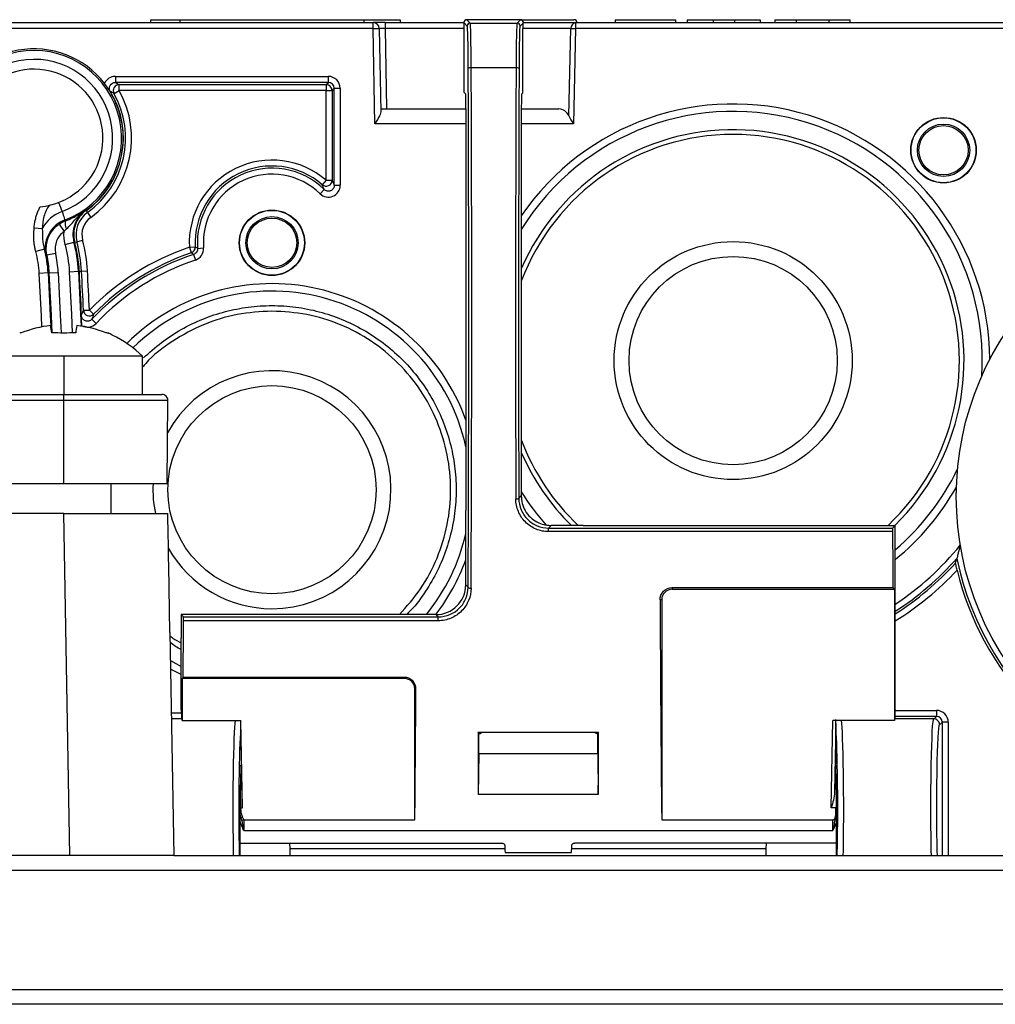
# Model space of a CAD drawing. Header units: millimetres. Extents: x 6 to 590, y 6 to 416.
# Tile 11 of 33: x 269 to 302, y 342 to 375. Entities that reach past the tile are written whole.
import ezdxf

# ---------------------------------------------------------------- set-up
doc = ezdxf.new("R2010")
doc.units = ezdxf.units.MM

msp = doc.modelspace()

# ---------------------------------------------------------------- linework, layer by layer
at = {"color": 7, "linetype": 'Continuous', "lineweight": 25}
for p, q in [((234.602, 375.139), (281.164, 375.139)), ((273.679, 375.239), (273.679, 375.139)), ((274.66, 375.239), (274.66, 375.139)), ((274.66, 375.239), (280.86, 375.239)), ((280.86, 375.139), (280.86, 375.239)), ((281.164, 374.939), (281.164, 375.139)), ((281.564, 375.139), (281.164, 375.139)), ((281.564, 375.139), (281.564, 374.942)), ((281.564, 375.139), (284.21, 375.139)), ((282.066, 375.239), (282.066, 375.139)), ((284.21, 375.139), (284.21, 372.8)), ((284.324, 375.025), (284.21, 375.139)), ((284.31, 375.239), (284.424, 375.125)), ((286.11, 375.239), (284.31, 375.239)), ((284.424, 375.125), (285.996, 375.125)), ((285.996, 375.125), (286.11, 375.239)), ((286.198, 375.127), (286.096, 375.025)), ((286.118, 375.239), (286.21, 375.239)), ((286.199, 375.139), (287.962, 375.139)), ((286.21, 375.139), (286.207, 375.136)), ((286.21, 375.239), (287.91, 375.239)), ((287.962, 375.139), (287.962, 374.939)), ((287.962, 375.139), (320.385, 375.139)), ((288.01, 375.139), (288.01, 375.139)), ((289.292, 375.239), (289.292, 375.139)), ((289.292, 375.239), (291.326, 375.239)), ((291.326, 375.239), (291.326, 375.139)), ((291.71, 375.239), (291.71, 375.139)), ((291.71, 375.239), (292.588, 375.239)), ((292.588, 375.239), (293.3, 375.239)), ((292.588, 375.239), (292.588, 375.139)), ((293.3, 375.239), (293.3, 375.139)), ((293.3, 375.239), (294.173, 375.239)), ((294.173, 375.239), (294.173, 375.139)), ((294.665, 375.239), (294.665, 375.139)), ((294.665, 375.239), (295.377, 375.239)), ((295.377, 375.239), (295.377, 375.139)), ((295.377, 375.239), (296.471, 375.239)), ((296.471, 375.239), (296.471, 375.139)), ((296.471, 375.239), (297.183, 375.239)), ((297.183, 375.239), (297.183, 375.139)), ((281.164, 374.939), (234.602, 374.939)), ((281.164, 374.939), (281.364, 374.942)), ((281.219, 371.739), (281.164, 374.939)), ((281.364, 374.942), (281.413, 372.139)), ((281.564, 374.942), (281.611, 372.239)), ((284.21, 374.942), (281.564, 374.942)), ((286.193, 372.783), (286.194, 374.942)), ((287.806, 374.942), (286.194, 374.942)), ((287.74, 372.002), (287.806, 374.942)), ((287.806, 374.942), (287.962, 374.939)), ((287.962, 374.939), (287.891, 371.739)), ((320.385, 374.939), (287.962, 374.939)), ((285.964, 373.618), (284.456, 373.618)), ((272.496, 373.332), (279.654, 373.332)), ((272.496, 373.332), (272.496, 373.132)), ((279.654, 373.132), (272.496, 373.132)), ((272.624, 373.058), (279.58, 373.058)), ((272.624, 372.858), (272.624, 373.058)), ((279.58, 373.058), (279.654, 373.132)), ((279.58, 373.058), (279.58, 372.858)), ((279.654, 373.132), (279.654, 373.332)), ((272.319, 372.824), (272.325, 372.828)), ((272.45, 372.761), (272.624, 372.858)), ((279.58, 372.858), (272.624, 372.858)), ((279.58, 369.841), (279.58, 372.858)), ((279.58, 372.858), (279.78, 372.858)), ((279.853, 372.932), (279.78, 372.858)), ((279.78, 372.858), (279.78, 369.841)), ((279.853, 369.673), (279.853, 372.932)), ((279.853, 372.932), (280.053, 372.932)), ((280.053, 372.932), (280.053, 369.673)), ((284.21, 372.8), (284.271, 372.739)), ((286.149, 372.739), (286.193, 372.783)), ((281.411, 372.239), (284.28, 372.239)), ((284.28, 372.239), (284.28, 358.739)), ((286.14, 372.239), (286.14, 359.23)), ((286.14, 372.239), (287.406, 372.239)), ((284.28, 371.739), (281.219, 371.739)), ((287.891, 371.739), (286.14, 371.739)), ((279.58, 369.841), (279.449, 369.69)), ((279.58, 369.841), (279.78, 369.841)), ((279.514, 369.53), (279.374, 369.387)), ((279.853, 369.673), (280.053, 369.673)), ((271.489, 368.831), (271.509, 368.821)), ((271.509, 368.821), (271.513, 368.816)), ((271.513, 368.816), (271.556, 368.756)), ((271.556, 368.756), (271.672, 368.593)), ((270.788, 368.499), (270.817, 368.477)), ((270.04, 368.204), (269.765, 368.225)), ((270.602, 368.364), (270.773, 368.118)), ((270.813, 367.683), (271.103, 367.76)), ((271.124, 367.754), (271.103, 367.76)), ((271.124, 367.754), (271.131, 367.756)), ((271.131, 367.756), (271.202, 367.775)), ((271.202, 367.775), (271.395, 367.826)), ((270.109, 367.523), (269.819, 367.444)), ((274.984, 367.589), (275.183, 367.6)), ((274.984, 367.589), (275.048, 367.4)), ((275.26, 367.552), (275.46, 367.567)), ((270.195, 367.331), (270.161, 367.345)), ((270.195, 367.331), (270.488, 367.395)), ((275.124, 367.348), (275.187, 367.158)), ((270.959, 366.766), (271.258, 366.783)), ((271.258, 366.783), (271.277, 366.784)), ((271.277, 366.784), (271.284, 366.784)), ((271.284, 366.784), (271.358, 366.788)), ((271.358, 366.788), (271.557, 366.8)), ((270.238, 366.725), (269.939, 366.709)), ((270.238, 366.725), (270.276, 366.728)), ((270.276, 366.728), (270.576, 366.744)), ((271.424, 365.47), (271.623, 365.479)), ((271.623, 365.479), (271.766, 365.338)), ((271.35, 365.295), (271.357, 365.295)), ((271.702, 365.166), (271.847, 365.029)), ((270.76, 363.925), (268.11, 363.925)), ((270.76, 363.925), (270.76, 362.639)), ((273.41, 363.925), (270.76, 363.925)), ((273.41, 362.639), (273.41, 363.925)), ((245.76, 362.639), (270.76, 362.639)), ((270.76, 362.437), (270.76, 362.639)), ((270.76, 362.639), (274.058, 362.639)), ((270.76, 362.437), (245.76, 362.437)), ((270.76, 359.639), (270.76, 362.437)), ((274.258, 362.437), (270.76, 362.437)), ((274.234, 359.639), (274.258, 362.437)), ((270.76, 359.639), (267.26, 359.639)), ((274.234, 359.639), (270.76, 359.639)), ((272.358, 358.639), (272.358, 359.639)), ((286.056, 359.145), (286.14, 359.23)), ((270.76, 358.639), (267.36, 358.639)), ((270.961, 347.139), (270.76, 358.639)), ((270.76, 358.639), (274.26, 358.639)), ((284.271, 356.239), (284.271, 358.239)), ((287.149, 358.239), (287.059, 358.149)), ((287.059, 358.028), (287.059, 358.149)), ((287.059, 358.149), (298.621, 358.149)), ((288.218, 358.239), (287.149, 358.239)), ((288.218, 358.239), (298.703, 358.239)), ((298.621, 358.149), (298.71, 358.239)), ((298.703, 358.239), (298.71, 358.239)), ((298.71, 352.039), (298.71, 358.239)), ((298.619, 358.028), (287.059, 358.028)), ((284.271, 356.239), (284.353, 356.157)), ((291.21, 356.147), (298.627, 356.147)), ((291.21, 356.147), (291.21, 356.09)), ((291.21, 356.09), (298.684, 356.09)), ((298.684, 356.09), (298.627, 356.147)), ((298.684, 356.09), (298.684, 351.678)), ((290.859, 355.739), (290.804, 355.739)), ((290.859, 355.739), (290.859, 348.708)), ((274.71, 355.239), (274.71, 354.447)), ((274.71, 355.239), (274.786, 355.163)), ((282.171, 355.239), (274.71, 355.239)), ((274.786, 355.163), (283.347, 355.163)), ((283.271, 355.239), (282.171, 355.239)), ((283.347, 355.163), (283.271, 355.239)), ((283.347, 355.033), (283.347, 355.163)), ((283.347, 355.033), (274.788, 355.033)), ((274.33, 354.639), (274.33, 354.639)), ((274.33, 354.639), (274.461, 347.139)), ((274.71, 352.039), (274.71, 354.447)), ((274.346, 353.702), (274.71, 353.5)), ((274.776, 353.13), (274.736, 353.09)), ((274.736, 353.09), (274.736, 351.678)), ((282.21, 353.09), (274.736, 353.09)), ((282.21, 353.13), (274.776, 353.13)), ((282.21, 353.09), (282.21, 353.13)), ((282.599, 352.739), (282.562, 352.739)), ((282.562, 348.335), (282.562, 352.739)), ((274.377, 351.932), (274.725, 351.932)), ((298.704, 352.019), (300.091, 352.019)), ((300.091, 352.019), (300.091, 351.819)), ((274.734, 351.739), (274.381, 351.739)), ((274.736, 351.678), (276.71, 351.678)), ((276.764, 348.739), (276.71, 351.678)), ((276.71, 351.133), (276.71, 351.678)), ((296.558, 348.739), (296.612, 351.678)), ((298.684, 351.678), (296.612, 351.678)), ((296.71, 351.584), (296.668, 349.273)), ((296.71, 351.133), (296.71, 351.584)), ((299.993, 351.739), (298.686, 351.739)), ((300.091, 351.819), (298.69, 351.819)), ((300.001, 351.73), (300.091, 351.819)), ((300.291, 351.62), (300.201, 351.529)), ((300.291, 347.139), (300.291, 351.62)), ((300.491, 351.62), (300.291, 351.62)), ((300.491, 351.62), (300.491, 347.139)), ((288.736, 351.272), (284.684, 351.272)), ((284.684, 351.272), (284.71, 351.245)), ((284.71, 350.57), (284.71, 351.245)), ((284.71, 351.245), (284.767, 351.245)), ((284.792, 351.27), (284.767, 351.245)), ((288.629, 351.27), (288.653, 351.245)), ((288.71, 351.245), (288.653, 351.245)), ((288.736, 351.272), (288.71, 351.245)), ((288.71, 350.57), (288.71, 351.245)), ((276.71, 351.133), (276.721, 350.217)), ((296.71, 351.133), (296.699, 350.217)), ((284.71, 350.57), (284.693, 349.188)), ((284.71, 350.57), (288.71, 350.57)), ((288.71, 350.57), (288.727, 349.188)), ((288.727, 349.188), (284.693, 349.188)), ((276.686, 347.139), (276.687, 348.739)), ((276.731, 348.545), (276.696, 348.541)), ((276.71, 348.739), (276.764, 348.739)), ((290.859, 348.708), (290.859, 348.361)), ((296.71, 348.739), (296.558, 348.739)), ((296.71, 348.537), (296.71, 348.739)), ((296.734, 347.139), (296.733, 348.739)), ((276.81, 348.333), (276.81, 347.977)), ((276.826, 348.335), (282.562, 348.335)), ((290.859, 348.361), (290.859, 348.335)), ((290.859, 348.335), (296.61, 348.335)), ((296.61, 347.977), (296.61, 348.335)), ((276.81, 347.977), (296.61, 347.977)), ((276.686, 347.56), (285.481, 347.56)), ((278.353, 347.56), (278.356, 347.37)), ((296.734, 347.56), (287.939, 347.56)), ((294.368, 347.56), (294.364, 347.37)), ((285.586, 347.37), (278.356, 347.37)), ((278.356, 347.37), (278.36, 347.139)), ((285.597, 347.239), (287.824, 347.239)), ((294.364, 347.37), (287.834, 347.37)), ((294.364, 347.37), (294.36, 347.139)), ((270.961, 347.139), (245.559, 347.139)), ((274.461, 347.139), (270.961, 347.139)), ((274.461, 347.139), (322.76, 347.139)), ((322.76, 346.639), (213.76, 346.639)), ((213.76, 342.639), (322.76, 342.639)), ((322.76, 342.139), (213.76, 342.139))]:
    msp.add_line(p, q, dxfattribs=at)
at = {"color": 7, "linetype": 'Continuous', "lineweight": 25, "flags": 128}
for points in [[(271.054, 364.707), (271.029, 365.328), (270.959, 366.766)], [(271.258, 366.783), (271.329, 365.34), (271.345, 364.938)], [(270.024, 364.912), (270.009, 365.285), (269.939, 366.709)], [(270.238, 366.725), (270.308, 365.297), (270.323, 364.934)], [(270.37, 364.703), (270.347, 365.299), (270.276, 366.728)], [(270.576, 366.744), (270.646, 365.312), (270.67, 364.708)], [(274.71, 353.221), (274.46, 353.349), (274.351, 353.41)]]:
    msp.add_lwpolyline(points, dxfattribs=at)
at = {"color": 7, "linetype": 'Continuous', "lineweight": 25}
for centre, radius in [((300.331, 370.85), 1.1), ((300.331, 370.85), 1.091), ((300.331, 370.85), 0.88), ((300.331, 370.85), 0.829), ((310.76, 359.209), 10), ((277.76, 367.739), 1.1), ((277.76, 367.739), 1.091), ((277.76, 367.739), 0.88), ((277.76, 367.739), 0.83), ((293.26, 363.779), 4), ((293.26, 363.779), 3.5), ((277.76, 359.439), 3.5)]:
    msp.add_circle(centre, radius, dxfattribs=at)
for centre, radius, start, end in [((281.164, 374.939), 0.2, 1, 90), ((284.424, 375.025), 0.1, 90.0204, 179.9796), ((285.996, 375.025), 0.1, 0.0204, 89.9796), ((287.987, 374.959), 0.181, 97.734, 185.3234), ((269.76, 371.259), 2.945, 290.4235, 177.4398), ((269.76, 371.259), 3, 37.7873, 162.501), ((269.76, 371.259), 2.646, 291.0002, 177.9759), ((269.76, 371.259), 2.318, 275.2825, 193.9237), ((284.434, 373.494), 0.126, 79.7715, 127.9205), ((285.987, 373.494), 0.126, 52.0795, 100.2285), ((269.76, 371.259), 3, 305.6482, 37.7873), ((272.625, 372.858), 0.2, 90.1663, 209.017), ((279.579, 372.858), 0.2, 0.0817, 89.9183), ((269.76, 371.259), 3.007, 305.6481, 31.4566), ((269.76, 371.259), 3.081, 305.6481, 29.1833), ((269.76, 371.259), 3.28, 305.6481, 29.1833), ((293.26, 363.779), 8.626, 0.265, 145.6278), ((293.26, 363.779), 8.376, 356.4953, 148.2141), ((293.26, 363.779), 7.761, 314.4554, 156.5411), ((293.26, 363.779), 7.603, 90, 159.4536), ((293.26, 363.779), 7.603, 313.2298, 90), ((277.76, 367.739), 2.78, 49.1247, 183.0815), ((277.76, 367.739), 2.581, 49.1247, 183.0815), ((277.76, 367.739), 2.507, 45.6101, 184.2657), ((277.76, 367.739), 2.307, 45.6101, 184.2657), ((279.579, 369.842), 0.2, 229.3647, 359.76), ((310.76, 359.209), 10.197, 191.7696, 138.9337), ((271.071, 367.7), 1.147, 108.4306, 153.9512), ((272.091, 368.008), 0.919, 125.6481, 194.7244), ((271.137, 367.562), 1, 110.4276, 147.7609), ((271.176, 368.39), 0.37, 166.2877, 209.4813), ((272.091, 368.008), 0.72, 125.6481, 194.7244), ((271.137, 367.562), 1, 147.7604, 192.4896), ((272.091, 368.008), 0.993, 173.9838, 194.7244), ((266.385, 366.509), 4.881, 3.2173, 14.8534), ((266.385, 366.509), 4.9, 3.2173, 14.7244), ((266.385, 366.509), 4.907, 3.2173, 14.7244), ((266.385, 366.509), 4.981, 3.2173, 14.7244), ((266.385, 366.509), 5.18, 3.2173, 14.7244), ((266.385, 366.509), 3.559, 3.2173, 15.2298), ((266.385, 366.509), 3.859, 3.2173, 15.2298), ((266.385, 366.509), 4.581, 3.2173, 14.8534), ((277.76, 359.439), 8.61, 108.811, 135.4578), ((274.983, 367.59), 0.2, 288.8694, 3.0231), ((266.385, 366.509), 3.897, 3.2173, 12.1848), ((266.385, 366.509), 4.197, 3.2173, 12.1848), ((277.76, 359.439), 8.337, 108.4322, 136.6088), ((277.76, 359.439), 8.411, 108.811, 135.4578), ((277.76, 359.439), 8.137, 108.4322, 136.6088), ((168.54, 361.009), 102.9, 2.19636, 3.21727), ((168.54, 361.009), 102.907, 2.38709, 3.21727), ((168.54, 361.009), 102.981, 2.48276, 3.21727), ((168.54, 361.009), 103.18, 2.48276, 3.21727), ((277.76, 359.439), 6.926, 19.7205, 134.759), ((277.76, 359.439), 6.676, 12.4191, 134.4133), ((271.624, 365.479), 0.2, 182.7413, 315.1993), ((270.751, 361.198), 3.785, 96.5778, 111.9973), ((267.206, 364.341), 3.172, 6.6243, 11.2073), ((274.314, 364.341), 3.172, 168.7927, 173.3757), ((270.769, 361.198), 3.785, 68.0027, 83.4222), ((270.76, 361.229), 3.78, 64.4083, 66.9542), ((270.76, 361.229), 3.78, 45.488, 64.4083), ((277.76, 359.439), 4, 270, 151.3782), ((274.058, 362.439), 0.2, 359.5, 90), ((293.26, 363.779), 7.603, 200.5464, 226.7702), ((293.26, 363.779), 7.761, 203.4589, 225.5446), ((293.26, 363.779), 8.376, 310.5918, 334.2336), ((277.76, 359.439), 4, 177.134, 191.537), ((293.26, 363.779), 8.626, 309.1837, 330.464), ((285.979, 359.286), 0.16, 261.6882, 298.6951), ((293.26, 363.779), 8.376, 211.7859, 221.3775), ((277.76, 359.439), 6.676, 321.0151, 347.2373), ((293.26, 363.779), 9.837, 303.6445, 320.904), ((277.76, 359.439), 4, 209.5413, 270), ((277.76, 359.439), 6.926, 322.6698, 340.0666), ((293.26, 363.779), 10.037, 302.8884, 318.5049), ((293.26, 363.779), 10.111, 302.6183, 317.6823), ((293.26, 363.779), 10.31, 301.9103, 316.8797), ((310.76, 359.209), 10.277, 193.9496, 307.0541), ((284.43, 356.248), 0.119, 229.323, 280.6788), ((291.21, 355.739), 0.352, 90, 180), ((282.21, 352.739), 0.352, 0, 90), ((276.507, 347.846), 0.72, 74.7495, 75.5293), ((296.898, 347.906), 0.659, 104.4276, 106.5452), ((276.74, 348.092), 0.313, 95.1225, 99.8059), ((296.69, 348.167), 0.237, 79.3608, 91.1007)]:
    msp.add_arc(centre, radius, start, end, dxfattribs=at)
for centre, major_axis, ratio, start_param, end_param in [((284.324, 373.125), (0, 1.9), 0.017455, 4.961392, 6.265732), ((284.424, 373.125), (0, 2), 0.016582, 4.961392, 6.265732), ((285.996, 373.125), (0, 2), 0.016582, 0.017453, 1.321793), ((286.096, 373.125), (0, 1.9), 0.017455, 0.017453, 1.321793), ((286.16, 375.189), (0.111, -0.026), 0.38207, 2.049012, 2.124127), ((286.11, 375.139), (-0.0331, 0.0944), 0.998048, 4.374631, 5.870008), ((286.2, 374.939), (0, 0.2), 0.027345, 0.352368, 1.553343), ((287.91, 375.139), (0.0908, 0.0425), 0.997618, 5.846246, 7.415211), ((281.564, 374.939), (0.2, -0.003), 0.017429, 1.57171, 3.142201), ((283.783, 365.239), (0, 33.9), 0.017455, 4.441185, 4.961392), ((283.883, 365.239), (0, 34), 0.017404, 4.441185, 4.961392), ((286.538, 365.239), (0, 34), 0.017404, 1.321793, 1.751529), ((286.638, 365.239), (0, 33.9), 0.017455, 1.321793, 1.751529), ((279.653, 372.932), (-0.283, -0.283), 0.998783, 2.356803, 3.926382), ((279.653, 372.932), (0.142, 0.142), 0.996359, 5.498396, 7.067974), ((284.271, 372.239), (0, 0.5), 0.017455, 4.712389, 6.283185), ((286.149, 372.239), (0, 0.5), 0.017455, 0, 1.570796), ((287.395, 371.739), (0.031, 0.499), 0.798894, 5.316947, 6.332629), ((287.14, 359.23), (0.707, 0.707), 0.999695, 2.356347, 2.869681), ((270.895, 350.874), (-7.001, 401.076), 0.008725, 4.721625, 4.731599), ((284.271, 358.739), (0, 0.5), 0.017455, 3.141593, 4.712389), ((298.621, 358.049), (0, 0.1), 0.017455, 0.017453, 1.7845), ((299.199, 365.239), (0, 34), 0.017455, 1.7845, 1.841485), ((283.271, 356.239), (0.707, -0.707), 0.999695, 5.497939, 7.068431), ((291.373, 365.239), (0, 34), 0.017455, 1.853978, 2.091143), ((274.786, 355.063), (0, 0.1), 0.017455, 4.40752, 6.265732), ((274.221, 365.239), (0, 34), 0.017455, 4.348256, 4.40752), ((282.047, 365.239), (0, 34), 0.017455, 4.192043, 4.335911), ((274.71, 348.739), (0, 3.3), 0.017455, 5.811323, 6.283185), ((298.71, 348.739), (0, 3.3), 0.017455, 0, 0.471862), ((300.09, 351.619), (-0.283, -0.283), 0.998783, 2.356803, 3.926382), ((276.543, 348.739), (0, 3), 0.032593, 0.201358, 2.133333), ((296.66, 354.331), (-0.05, 2.749), 0.000635, 3.176488, 3.451759), ((296.878, 348.739), (0, 3), 0.032593, 4.149853, 6.081827), ((299.993, 348.739), (0, 3), 0.032593, 0.000347, 2.133333), ((300.192, 348.739), (0, 2.8), 0.034921, 0.034286, 2.179042), ((300.09, 351.619), (0.142, 0.142), 0.996359, 5.498396, 7.067974), ((300.192, 348.739), (0, 2.8), 0.034921, 6.200681, 6.317471), ((276.742, 348.739), (0, 2.8), 0.034921, 0.336619, 2.179042), ((284.955, 365.239), (0, 34), 0.008727, 1.994128, 2.062434), ((284.892, 351.27), (0.1, 0), 0.012234, 2.188812, 3.129357), ((288.529, 351.27), (0.1, 0), 0.012234, 0.012235, 0.952781), ((288.466, 365.239), (0, 34), 0.008727, 4.220751, 4.289057), ((296.678, 348.739), (0, 2.8), 0.034921, 4.104143, 5.946567), ((276.743, 348.739), (0, 1.6), 0.034921, 0.393512, 1.570796), ((296.678, 348.739), (0, 1.6), 0.034921, 4.712389, 5.889673), ((276.737, 348.739), (-0.027, 1.5), 0.017452, 4.712074, 6.00287), ((296.683, 348.739), (0.027, 1.5), 0.017452, 0.280315, 1.207161), ((285.597, 348.739), (0, 1.5), 0.017455, 2.555111, 3.141593), ((287.824, 348.739), (0, 1.5), 0.017455, 3.141593, 3.728075)]:
    msp.add_ellipse(centre, major_axis=major_axis, ratio=ratio, start_param=start_param, end_param=end_param, dxfattribs=at)
for points, knots in [([(273.679, 375.239), (273.688, 375.239), (273.704, 375.239), (273.959, 375.239), (274.356, 375.239), (274.591, 375.239), (274.66, 375.239)], [0, 0, 0, 0, 0.323188, 0.643505, 0.895507, 1, 1, 1, 1]), ([(280.814, 375.239), (280.857, 375.239), (280.943, 375.239), (281.069, 375.239), (281.189, 375.239), (281.303, 375.239), (281.412, 375.239), (281.514, 375.239), (281.611, 375.239), (281.703, 375.239), (281.785, 375.239), (281.859, 375.239), (281.92, 375.239), (281.971, 375.239), (282.012, 375.239), (282.041, 375.239), (282.06, 375.239), (282.064, 375.239), (282.066, 375.239)], [0, 0, 0, 0, 0.074451, 0.145978, 0.214756, 0.281068, 0.344845, 0.40683, 0.467405, 0.526982, 0.584916, 0.641029, 0.696899, 0.75296, 0.810192, 0.869898, 0.932927, 1, 1, 1, 1]), ([(284.31, 375.239), (284.284, 375.239), (284.258, 375.228), (284.221, 375.191), (284.21, 375.165), (284.21, 375.139)], [0, 0, 0, 0, 0.5, 0.5, 1, 1, 1, 1]), ([(272.496, 373.332), (272.418, 373.332), (272.342, 373.309), (272.215, 373.227), (272.163, 373.167), (272.131, 373.097)], [0, 0, 0, 0, 0.5, 0.5, 1, 1, 1, 1]), ([(272.325, 372.828), (272.288, 372.889), (272.286, 372.968), (272.355, 373.092), (272.424, 373.132), (272.496, 373.132)], [0, 0, 0, 0, 0.5, 0.5, 1, 1, 1, 1]), ([(272.496, 373.132), (272.517, 373.12), (272.538, 373.108), (272.559, 373.096), (272.581, 373.083), (272.603, 373.071), (272.624, 373.058)], [0, 0, 0, 0, 0.001034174, 0.001034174, 0.001034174, 0.002119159, 0.002119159, 0.002119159, 0.002119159]), ([(272.45, 372.761), (272.429, 372.772), (272.408, 372.784), (272.387, 372.795), (272.366, 372.806), (272.346, 372.817), (272.325, 372.828)], [0, 0, 0, 0, 0.001084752, 0.001084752, 0.001084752, 0.002118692, 0.002118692, 0.002118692, 0.002118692]), ([(281.413, 372.139), (281.413, 372.087), (281.383, 372.021), (281.308, 371.883), (281.264, 371.811), (281.219, 371.739)], [0, 0, 0, 0, 0.5, 0.5, 1, 1, 1, 1]), ([(279.78, 369.841), (279.792, 369.813), (279.805, 369.784), (279.818, 369.755), (279.83, 369.728), (279.842, 369.701), (279.853, 369.673)], [0, 0, 0, 0, 0.001111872, 0.001111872, 0.001111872, 0.002121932, 0.002121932, 0.002121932, 0.002121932]), ([(279.374, 369.387), (279.43, 369.332), (279.502, 369.295), (279.655, 369.265), (279.737, 369.274), (279.881, 369.334), (279.944, 369.387), (280.03, 369.517), (280.053, 369.594), (280.053, 369.673)], [0, 0, 0, 0, 0.25, 0.25, 0.5, 0.5, 0.75, 0.75, 1, 1, 1, 1]), ([(279.514, 369.53), (279.503, 369.557), (279.493, 369.582), (279.483, 369.608), (279.472, 369.636), (279.46, 369.663), (279.449, 369.69)], [0, 0, 0, 0, 0.001009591, 0.001009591, 0.001009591, 0.002120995, 0.002120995, 0.002120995, 0.002120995]), ([(279.853, 369.673), (279.854, 369.633), (279.842, 369.595), (279.799, 369.529), (279.768, 369.503), (279.696, 369.472), (279.655, 369.468), (279.578, 369.483), (279.542, 369.502), (279.514, 369.53)], [0, 0, 0, 0, 0.25, 0.25, 0.5, 0.5, 0.75, 0.75, 1, 1, 1, 1]), ([(269.765, 368.225), (269.769, 368.276), (269.779, 368.378), (269.807, 368.524), (269.844, 368.662), (269.891, 368.791), (269.936, 368.886), (269.966, 368.938), (269.974, 368.951)], [0, 0, 0, 0, 0.204523, 0.399597, 0.5864, 0.766272, 0.940712, 1, 1, 1, 1]), ([(270.281, 369), (270.189, 368.892), (270.131, 368.759), (270.058, 368.487), (270.043, 368.345), (270.04, 368.204)], [0, 0, 0, 0, 0.5, 0.5, 1, 1, 1, 1]), ([(270.708, 368.789), (270.74, 368.7), (270.758, 368.627), (270.781, 368.526), (270.786, 368.499), (270.788, 368.499)], [0, 0, 0, 0, 0.5, 0.5, 1, 1, 1, 1]), ([(270.854, 368.208), (270.913, 368.259), (270.964, 368.314), (271.063, 368.425), (271.111, 368.481), (271.261, 368.644), (271.369, 368.746), (271.489, 368.831)], [0, 0, 0, 0, 0.25, 0.25, 0.5, 0.5, 1, 1, 1, 1]), ([(271.489, 368.831), (271.323, 368.713), (271.197, 368.545), (271.06, 368.165), (271.051, 367.957), (271.103, 367.76)], [0, 0, 0, 0, 0.5, 0.5, 1, 1, 1, 1]), ([(271.509, 368.821), (271.344, 368.703), (271.219, 368.537), (271.083, 368.16), (271.073, 367.95), (271.124, 367.754)], [0, 0, 0, 0, 0.5, 0.5, 1, 1, 1, 1]), ([(269.819, 367.444), (269.809, 367.485), (269.788, 367.569), (269.768, 367.698), (269.755, 367.847), (269.752, 368.024), (269.76, 368.155), (269.765, 368.225)], [0, 0, 0, 0, 0.161921, 0.328116, 0.499388, 0.733186, 1, 1, 1, 1]), ([(270.195, 367.331), (270.153, 367.525), (270.17, 367.727), (270.314, 368.092), (270.442, 368.253), (270.602, 368.364)], [0, 0, 0, 0, 0.5, 0.5, 1, 1, 1, 1]), ([(270.773, 368.118), (270.661, 368.04), (270.571, 367.927), (270.471, 367.672), (270.459, 367.53), (270.488, 367.395)], [0, 0, 0, 0, 0.5, 0.5, 1, 1, 1, 1]), ([(270.161, 367.345), (270.159, 367.346), (270.154, 367.361), (270.138, 367.42), (270.126, 367.464), (270.109, 367.523)], [0, 0, 0, 0, 0.5, 0.5, 1, 1, 1, 1]), ([(275.26, 367.552), (275.264, 367.508), (275.252, 367.464), (275.203, 367.39), (275.166, 367.362), (275.124, 367.348)], [0, 0, 0, 0, 0.5, 0.5, 1, 1, 1, 1]), ([(275.187, 367.158), (275.272, 367.186), (275.345, 367.242), (275.443, 367.39), (275.466, 367.479), (275.46, 367.567)], [0, 0, 0, 0, 0.5, 0.5, 1, 1, 1, 1]), ([(275.124, 367.348), (275.108, 367.359), (275.092, 367.37), (275.076, 367.381), (275.066, 367.388), (275.057, 367.394), (275.048, 367.4)], [0, 0, 0, 0, 0.00135038, 0.00135038, 0.00135038, 0.002115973, 0.002115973, 0.002115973, 0.002115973]), ([(271.357, 365.295), (271.368, 365.323), (271.378, 365.352), (271.389, 365.38), (271.4, 365.41), (271.412, 365.44), (271.424, 365.47)], [0, 0, 0, 0, 0.00101921, 0.00101921, 0.00101921, 0.002122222, 0.002122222, 0.002122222, 0.002122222]), ([(277.76, 365.442), (277.367, 365.42), (276.582, 365.375), (275.445, 365.021), (274.414, 364.454), (273.725, 363.948), (273.445, 363.599), (273.41, 363.556)], [0, 0, 0, 0, 0.241517, 0.483035, 0.724552, 0.966069, 1, 1, 1, 1]), ([(273.438, 363.867), (273.634, 364.045), (274.029, 364.403), (274.704, 364.838), (275.427, 365.19), (276.185, 365.441), (276.836, 365.567), (277.361, 365.62), (277.627, 365.625), (277.76, 365.627)], [0, 0, 0, 0, 0.166372, 0.333969, 0.501571, 0.669175, 0.833198, 0.916425, 1, 1, 1, 1]), ([(277.76, 365.627), (277.894, 365.625), (278.294, 365.617), (278.958, 365.527), (279.735, 365.322), (280.479, 365.017), (281.177, 364.619), (281.818, 364.134), (282.391, 363.57), (282.886, 362.936), (283.296, 362.245), (283.612, 361.506), (283.829, 360.732), (283.946, 359.936), (283.959, 359.133), (283.866, 358.334), (283.673, 357.554), (283.381, 356.805), (282.989, 356.104), (282.622, 355.577), (282.361, 355.313), (282.288, 355.239)], [0, 0, 0, 0, 0.027909, 0.083813, 0.139716, 0.195623, 0.251527, 0.307431, 0.363337, 0.419242, 0.475145, 0.531051, 0.586956, 0.642859, 0.698766, 0.75467, 0.810574, 0.86648, 0.922385, 0.978288, 1, 1, 1, 1]), ([(282.042, 355.239), (282.291, 355.518), (282.802, 356.091), (283.34, 357.129), (283.687, 358.259), (283.802, 359.439), (283.686, 360.618), (283.342, 361.751), (282.784, 362.796), (282.033, 363.711), (281.117, 364.463), (280.072, 365.018), (278.939, 365.375), (278.153, 365.42), (277.76, 365.442)], [0, 0, 0, 0, 0.07953, 0.163209, 0.246888, 0.330567, 0.414246, 0.497925, 0.581605, 0.665284, 0.748963, 0.832642, 0.916321, 1, 1, 1, 1]), ([(271.702, 365.166), (271.675, 365.137), (271.64, 365.117), (271.564, 365.099), (271.523, 365.101), (271.45, 365.129), (271.417, 365.154), (271.372, 365.217), (271.359, 365.256), (271.357, 365.295)], [0, 0, 0, 0, 0.25, 0.25, 0.5, 0.5, 0.75, 0.75, 1, 1, 1, 1]), ([(271.766, 365.338), (271.755, 365.309), (271.744, 365.279), (271.733, 365.249), (271.722, 365.222), (271.712, 365.194), (271.702, 365.166)], [0, 0, 0, 0, 0.001102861, 0.001102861, 0.001102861, 0.002121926, 0.002121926, 0.002121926, 0.002121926]), ([(271.364, 364.952), (271.441, 364.91), (271.531, 364.894), (271.706, 364.922), (271.786, 364.964), (271.847, 365.029)], [0, 0, 0, 0, 0.5, 0.5, 1, 1, 1, 1]), ([(269.334, 364.707), (269.314, 364.707), (269.281, 364.706), (269.281, 364.706), (269.281, 364.706)], [0, 0, 0, 0, 0.594519, 1, 1, 1, 1]), ([(272.239, 364.706), (272.24, 364.706), (272.245, 364.706), (272.222, 364.706), (272.194, 364.707), (272.187, 364.707)], [0, 0, 0, 0, 0.1877, 0.778981, 1, 1, 1, 1]), ([(286.056, 359.145), (286.056, 359.014), (286.083, 358.885), (286.182, 358.646), (286.256, 358.536), (286.44, 358.352), (286.551, 358.277), (286.795, 358.176), (286.926, 358.149), (287.059, 358.149)], [0, 0, 0, 0, 0.25, 0.25, 0.5, 0.5, 0.75, 0.75, 1, 1, 1, 1]), ([(287.059, 358.028), (286.913, 358.028), (286.769, 358.057), (286.501, 358.169), (286.379, 358.251), (286.176, 358.455), (286.095, 358.577), (285.985, 358.84), (285.956, 358.983), (285.956, 359.127)], [0, 0, 0, 0, 0.25, 0.25, 0.5, 0.5, 0.75, 0.75, 1, 1, 1, 1]), ([(286.269, 358.739), (286.319, 358.651), (286.38, 358.575), (286.516, 358.446), (286.59, 358.395), (286.744, 358.314), (286.822, 358.285), (286.942, 358.257), (286.983, 358.25), (287.044, 358.243), (287.064, 358.241), (287.095, 358.24), (287.105, 358.239), (287.126, 358.239), (287.136, 358.239), (287.149, 358.239)], [0, 0, 0, 0, 0.25, 0.25, 0.5, 0.5, 0.75, 0.75, 0.875, 0.875, 0.9375, 0.9375, 0.96875, 0.96875, 1, 1, 1, 1]), ([(300.895, 357.571), (300.872, 357.486), (300.85, 357.401), (300.817, 357.278), (300.807, 357.238), (300.788, 357.167), (300.779, 357.132), (300.778, 357.129)], [0, 0, 0, 0, 0.5, 0.5, 0.75, 0.75, 1, 1, 1, 1]), ([(300.786, 356.731), (300.772, 356.787), (300.76, 356.842), (300.741, 356.933), (300.735, 356.968), (300.736, 356.972)], [0, 0, 0, 0, 0.5, 0.5, 1, 1, 1, 1]), ([(283.347, 355.163), (283.618, 355.163), (283.88, 355.277), (284.155, 355.554), (284.227, 355.663), (284.326, 355.902), (284.352, 356.028), (284.353, 356.157)], [0, 0, 0, 0, 0.5, 0.5, 0.75, 0.75, 1, 1, 1, 1]), ([(284.453, 356.131), (284.452, 355.988), (284.424, 355.848), (284.315, 355.585), (284.235, 355.464), (284.033, 355.26), (283.911, 355.176), (283.643, 355.064), (283.496, 355.033), (283.347, 355.033)], [0, 0, 0, 0, 0.25, 0.25, 0.5, 0.5, 0.75, 0.75, 1, 1, 1, 1]), ([(290.804, 355.739), (290.803, 355.844), (290.845, 355.948), (290.993, 356.101), (291.1, 356.147), (291.21, 356.147)], [0, 0, 0, 0, 0.5, 0.5, 1, 1, 1, 1]), ([(274.332, 354.523), (274.362, 354.497), (274.474, 354.4), (274.611, 354.339), (274.71, 354.295)], [0, 0, 0, 0, 0.270621, 1, 1, 1, 1]), ([(274.71, 354.066), (274.643, 354.099), (274.511, 354.164), (274.393, 354.253), (274.336, 354.297)], [0, 0, 0, 0, 0.509301, 1, 1, 1, 1]), ([(282.599, 352.739), (282.599, 352.838), (282.562, 352.936), (282.42, 353.084), (282.317, 353.13), (282.21, 353.13)], [0, 0, 0, 0, 0.5, 0.5, 1, 1, 1, 1]), ([(276.721, 351.633), (276.721, 351.635), (276.715, 351.648), (276.697, 351.668), (276.681, 351.684)], [0, 0, 0, 0, 0.141082, 1, 1, 1, 1]), ([(300.19, 351.594), (300.185, 351.607), (300.176, 351.631), (300.137, 351.685), (300.073, 351.726), (300.017, 351.745), (299.991, 351.739), (299.991, 351.739)], [0, 0, 0, 0, 0.3076877, 0.5410509, 0.7649433, 0.9985998, 1, 1, 1, 1]), ([(300.18, 351.611), (300.186, 351.599), (300.197, 351.575), (300.2, 351.547), (300.2, 351.532), (300.201, 351.529)], [0, 0, 0, 0, 0.476982, 0.902529, 1, 1, 1, 1]), ([(296.668, 349.273), (296.666, 349.185), (296.649, 349.096), (296.608, 348.918), (296.583, 348.828), (296.558, 348.739)], [0, 0, 0, 0, 0.5, 0.5, 1, 1, 1, 1]), ([(276.687, 348.65), (276.694, 348.677), (276.702, 348.707), (276.709, 348.736), (276.71, 348.739)], [0, 0, 0, 0, 0.915908, 1, 1, 1, 1]), ([(276.696, 348.541), (276.699, 348.594), (276.703, 348.647), (276.707, 348.701), (276.708, 348.711), (276.709, 348.721), (276.71, 348.731), (276.71, 348.734), (276.71, 348.736), (276.71, 348.739)], [0, 0, 0, 0, 0.0001605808, 0.0001605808, 0.0001605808, 0.0001906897, 0.0001906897, 0.0001906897, 0.0001987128, 0.0001987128, 0.0001987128, 0.0001987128]), ([(276.731, 348.545), (276.726, 348.593), (276.72, 348.642), (276.715, 348.69), (276.714, 348.701), (276.713, 348.712), (276.712, 348.723), (276.712, 348.726), (276.711, 348.728), (276.711, 348.731), (276.711, 348.734), (276.71, 348.736), (276.71, 348.739)], [0, 0, 0, 0, 0.0001462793, 0.0001462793, 0.0001462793, 0.0001792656, 0.0001792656, 0.0001792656, 0.0001875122, 0.0001875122, 0.0001875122, 0.0001952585, 0.0001952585, 0.0001952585, 0.0001952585]), ([(296.71, 348.739), (296.711, 348.736), (296.719, 348.707), (296.726, 348.677), (296.734, 348.65)], [0, 0, 0, 0, 0.084092, 1, 1, 1, 1]), ([(276.81, 347.977), (276.809, 347.979), (276.766, 348.081), (276.72, 348.188), (276.687, 348.302), (276.687, 348.302)], [0, 0, 0, 0, 0.0211289, 0.9985193, 1, 1, 1, 1]), ([(276.715, 348.403), (276.716, 348.398), (276.717, 348.393), (276.719, 348.388), (276.722, 348.377), (276.726, 348.366), (276.73, 348.356), (276.732, 348.351), (276.734, 348.346), (276.737, 348.341), (276.74, 348.335), (276.744, 348.33), (276.748, 348.325)], [0, 0, 0, 0, 0.00001625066, 0.00001625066, 0.00001625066, 0.00005057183, 0.00005057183, 0.00005057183, 0.00006700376, 0.00006700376, 0.00006700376, 0.00008723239, 0.00008723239, 0.00008723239, 0.00008723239]), ([(276.818, 348.335), (276.811, 348.332), (276.803, 348.33), (276.796, 348.328), (276.785, 348.325), (276.773, 348.322), (276.762, 348.322), (276.76, 348.322), (276.758, 348.322), (276.756, 348.322), (276.754, 348.322), (276.753, 348.323), (276.751, 348.323), (276.75, 348.324), (276.749, 348.325), (276.748, 348.325)], [0, 0, 0, 0, 0.00002283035, 0.00002283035, 0.00002283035, 0.00006177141, 0.00006177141, 0.00006177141, 0.00006963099, 0.00006963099, 0.00006963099, 0.00007537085, 0.00007537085, 0.00007537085, 0.00007924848, 0.00007924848, 0.00007924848, 0.00007924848]), ([(276.821, 348.335), (276.814, 348.349), (276.806, 348.362), (276.799, 348.375), (276.793, 348.385), (276.788, 348.394), (276.782, 348.404), (276.776, 348.414), (276.77, 348.424), (276.762, 348.432)], [0, 0, 0, 0, 0.0000454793, 0.0000454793, 0.0000454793, 0.0000793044, 0.0000793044, 0.0000793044, 0.0001133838, 0.0001133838, 0.0001133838, 0.0001133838]), ([(296.61, 348.335), (296.628, 348.335), (296.645, 348.345), (296.669, 348.371), (296.678, 348.387), (296.685, 348.404)], [0, 0, 0, 0, 0.5, 0.5, 1, 1, 1, 1]), ([(296.734, 348.302), (296.734, 348.302), (296.7, 348.188), (296.654, 348.081), (296.611, 347.979), (296.61, 347.977)], [0, 0, 0, 0, 0.001481, 0.978868, 1, 1, 1, 1]), ([(285.481, 347.56), (285.491, 347.56), (285.501, 347.559), (285.511, 347.557), (285.52, 347.555), (285.529, 347.551), (285.537, 347.548), (285.545, 347.544), (285.552, 347.539), (285.558, 347.534), (285.565, 347.528), (285.571, 347.522), (285.575, 347.515), (285.579, 347.507), (285.582, 347.498), (285.582, 347.49)], [0, 0, 0, 0, 0.0000299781, 0.0000299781, 0.0000299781, 0.0000598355, 0.0000598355, 0.0000598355, 0.0000913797, 0.0000913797, 0.0000913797, 0.0001275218, 0.0001275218, 0.0001275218, 0.0001730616, 0.0001730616, 0.0001730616, 0.0001730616]), ([(287.838, 347.49), (287.838, 347.499), (287.841, 347.509), (287.847, 347.518), (287.852, 347.525), (287.859, 347.532), (287.868, 347.538), (287.875, 347.544), (287.884, 347.548), (287.893, 347.552), (287.903, 347.555), (287.914, 347.558), (287.926, 347.559), (287.93, 347.56), (287.935, 347.56), (287.939, 347.56)], [0, 0, 0, 0, 0.0000507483, 0.0000507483, 0.0000507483, 0.0000908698, 0.0000908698, 0.0000908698, 0.0001247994, 0.0001247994, 0.0001247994, 0.0001589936, 0.0001589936, 0.0001589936, 0.0001724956, 0.0001724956, 0.0001724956, 0.0001724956])]:
    msp.add_open_spline(points, degree=3, knots=knots, dxfattribs=at)
for points in [[(286.198, 375.127), (286.198, 375.135), (286.199, 375.139), (286.199, 375.139)], [(287.74, 372.002), (287.78, 371.919), (287.836, 371.828), (287.891, 371.739)], [(270.587, 369.093), (270.63, 368.993), (270.671, 368.891), (270.708, 368.789)], [(271.25, 368.68), (271.337, 368.729), (271.415, 368.779), (271.489, 368.831)], [(270.602, 368.364), (270.67, 368.411), (270.741, 368.448), (270.817, 368.477)], [(270.817, 368.477), (270.99, 368.542), (271.131, 368.613), (271.25, 368.68)], [(270.04, 368.204), (270.043, 367.976), (270.047, 367.746), (270.109, 367.523)], [(270.813, 367.683), (270.775, 367.826), (270.762, 367.971), (270.773, 368.118)], [(270.854, 368.208), (270.824, 368.181), (270.797, 368.151), (270.773, 368.118)], [(275.183, 367.6), (275.209, 367.584), (275.235, 367.568), (275.26, 367.552)], [(271.163, 364.707), (270.901, 364.706), (270.619, 364.706), (270.357, 364.707)], [(300.736, 356.972), (300.75, 357.024), (300.764, 357.076), (300.778, 357.129)], [(276.731, 348.545), (276.736, 348.506), (276.745, 348.468), (276.765, 348.435)], [(276.712, 348.403), (276.696, 348.447), (276.693, 348.494), (276.696, 348.541)], [(276.712, 348.403), (276.727, 348.412), (276.746, 348.423), (276.765, 348.435)], [(276.747, 348.323), (276.765, 348.204), (276.788, 348.089), (276.81, 347.977)], [(296.685, 348.404), (296.665, 348.255), (296.638, 348.113), (296.61, 347.977)], [(296.685, 348.404), (296.704, 348.445), (296.71, 348.491), (296.71, 348.537)]]:
    msp.add_open_spline(points, degree=3, dxfattribs=at)

doc.saveas('drawing.dxf')
